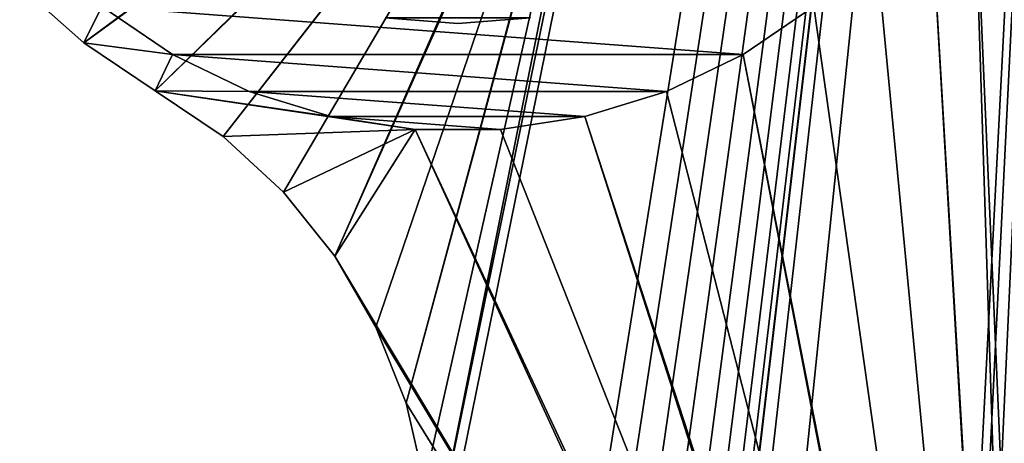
# Model space of a CAD drawing. Header units: inches. Extents: x -9.1 to 9.1, y 0 to 18.8.
# Tile 237 of 256: x 8.433 to 8.864, y 9.339 to 9.525. Entities that reach past the tile are written whole.
import ezdxf

# ---------------------------------------------------------------- set-up
doc = ezdxf.new("R2010")
doc.units = ezdxf.units.IN
doc.header["$LTSCALE"] = 65.185185
doc.header["$MEASUREMENT"] = 0
for name, color, linetype in [('209', 7, 'CONTINUOUS'), ('210', 7, 'CONTINUOUS'), ('26', 7, 'CONTINUOUS'), ('30', 7, 'CONTINUOUS'), ('399', 7, 'CONTINUOUS'), ('400', 7, 'CONTINUOUS'), ('402', 7, 'CONTINUOUS'), ('62', 7, 'CONTINUOUS'), ('63', 7, 'CONTINUOUS')]:
    doc.layers.add(name, color=color, linetype=linetype)

msp = doc.modelspace()

# ---------------------------------------------------------------- linework, layer by layer
at = {"layer": '209', "color": 252, "linetype": 'Continuous', "true_color": 0x969696}
for points in [[(8.5, 9.50949, 6.407), (8.46913, 9.53054, 6.407), (8.75, 9.50949, 6.407), (8.5, 9.50949, 6.407)], [(8.75, 9.50949, 6.407), (8.46913, 9.53054, 6.407), (8.78087, 9.53054, 6.407), (8.75, 9.50949, 6.407)], [(8.53366, 9.49328, 6.407), (8.5, 9.50949, 6.407), (8.71634, 9.49328, 6.407), (8.53366, 9.49328, 6.407)], [(8.71634, 9.49328, 6.407), (8.5, 9.50949, 6.407), (8.75, 9.50949, 6.407), (8.71634, 9.49328, 6.407)], [(8.56937, 9.48227, 6.407), (8.53366, 9.49328, 6.407), (8.68063, 9.48227, 6.407), (8.56937, 9.48227, 6.407)], [(8.68063, 9.48227, 6.407), (8.53366, 9.49328, 6.407), (8.71634, 9.49328, 6.407), (8.68063, 9.48227, 6.407)], [(8.60632, 9.4767, 6.407), (8.56937, 9.48227, 6.407), (8.64368, 9.4767, 6.407), (8.60632, 9.4767, 6.407)], [(8.64368, 9.4767, 6.407), (8.56937, 9.48227, 6.407), (8.68063, 9.48227, 6.407), (8.64368, 9.4767, 6.407)]]:
    msp.add_3dface(points, dxfattribs=at)
at = {"layer": '210', "color": 252, "linetype": 'Continuous', "true_color": 0x969696}
for points in [[(8.5, 9.50949, 6.532), (8.46913, 9.53054, 6.532), (8.5, 9.50949, 6.407), (8.5, 9.50949, 6.532)], [(8.46913, 9.53054, 6.532), (8.46913, 9.53054, 6.407), (8.5, 9.50949, 6.407), (8.46913, 9.53054, 6.532)], [(8.78087, 9.53054, 6.532), (8.75, 9.50949, 6.532), (8.75, 9.50949, 6.407), (8.78087, 9.53054, 6.532)], [(8.78087, 9.53054, 6.532), (8.75, 9.50949, 6.407), (8.78087, 9.53054, 6.407), (8.78087, 9.53054, 6.532)], [(8.53367, 9.49328, 6.532), (8.5, 9.50949, 6.532), (8.53366, 9.49328, 6.407), (8.53367, 9.49328, 6.532)], [(8.5, 9.50949, 6.532), (8.5, 9.50949, 6.407), (8.53366, 9.49328, 6.407), (8.5, 9.50949, 6.532)], [(8.75, 9.50949, 6.532), (8.71633, 9.49328, 6.532), (8.71634, 9.49328, 6.407), (8.75, 9.50949, 6.532)], [(8.75, 9.50949, 6.532), (8.71634, 9.49328, 6.407), (8.75, 9.50949, 6.407), (8.75, 9.50949, 6.532)], [(8.53367, 9.49328, 6.532), (8.53366, 9.49328, 6.407), (8.56937, 9.48227, 6.407), (8.53367, 9.49328, 6.532)], [(8.56937, 9.48227, 6.532), (8.53367, 9.49328, 6.532), (8.56937, 9.48227, 6.407), (8.56937, 9.48227, 6.532)], [(8.71633, 9.49328, 6.532), (8.68063, 9.48227, 6.532), (8.68063, 9.48227, 6.407), (8.71633, 9.49328, 6.532)], [(8.71633, 9.49328, 6.532), (8.68063, 9.48227, 6.407), (8.71634, 9.49328, 6.407), (8.71633, 9.49328, 6.532)], [(8.60632, 9.4767, 6.532), (8.56937, 9.48227, 6.532), (8.60632, 9.4767, 6.407), (8.60632, 9.4767, 6.532)], [(8.56937, 9.48227, 6.532), (8.56937, 9.48227, 6.407), (8.60632, 9.4767, 6.407), (8.56937, 9.48227, 6.532)], [(8.68063, 9.48227, 6.532), (8.64368, 9.4767, 6.532), (8.68063, 9.48227, 6.407), (8.68063, 9.48227, 6.532)], [(8.64368, 9.4767, 6.532), (8.64368, 9.4767, 6.407), (8.68063, 9.48227, 6.407), (8.64368, 9.4767, 6.532)], [(8.64368, 9.4767, 6.532), (8.60632, 9.4767, 6.532), (8.64368, 9.4767, 6.407), (8.64368, 9.4767, 6.532)], [(8.60632, 9.4767, 6.532), (8.60632, 9.4767, 6.407), (8.64368, 9.4767, 6.407), (8.60632, 9.4767, 6.532)]]:
    msp.add_3dface(points, dxfattribs=at)
at = {"layer": '26', "color": 253, "linetype": 'Continuous', "true_color": 0xaab4c3}
for points in [[(8.61037, 9.2502, 6.625), (8.932, 10.83264, 6.625), (8.61307, 9.286, 6.625), (8.61037, 9.2502, 6.625)], [(8.932, 10.83264, 6.625), (8.61037, 9.2502, 6.625), (8.625, 8.9207, 6.625), (8.932, 10.83264, 6.625)], [(8.61307, 9.286, 6.625), (8.932, 10.83264, 6.625), (8.69827, 9.71143, 6.625), (8.61307, 9.286, 6.625)], [(8.63957, 8.91927, 6.625), (8.932, 10.83264, 6.625), (8.625, 8.9207, 6.625), (8.63957, 8.91927, 6.625)], [(8.65359, 8.91502, 6.625), (8.932, 10.83264, 6.625), (8.63957, 8.91927, 6.625), (8.65359, 8.91502, 6.625)], [(8.6665, 8.90811, 6.625), (8.932, 10.83264, 6.625), (8.65359, 8.91502, 6.625), (8.6665, 8.90811, 6.625)], [(8.67192, 8.30586, 6.625), (8.932, 10.83264, 6.625), (8.65374, 8.36944, 6.625), (8.67192, 8.30586, 6.625)], [(8.65374, 8.36944, 6.625), (8.932, 10.83264, 6.625), (8.69827, 8.83143, 6.625), (8.65374, 8.36944, 6.625)], [(8.67782, 8.89882, 6.625), (8.932, 10.83264, 6.625), (8.6665, 8.90811, 6.625), (8.67782, 8.89882, 6.625)], [(8.77695, 7.83703, 6.625), (8.932, 10.83264, 6.625), (8.67192, 8.30586, 6.625), (8.77695, 7.83703, 6.625)], [(8.68711, 8.8875, 6.625), (8.932, 10.83264, 6.625), (8.67782, 8.89882, 6.625), (8.68711, 8.8875, 6.625)], [(8.69402, 8.87459, 6.625), (8.932, 10.83264, 6.625), (8.68711, 8.8875, 6.625), (8.69402, 8.87459, 6.625)], [(8.69827, 8.86057, 6.625), (8.932, 10.83264, 6.625), (8.69402, 8.87459, 6.625), (8.69827, 8.86057, 6.625)], [(8.69827, 8.83143, 6.625), (8.932, 10.83264, 6.625), (8.6997, 8.846, 6.625), (8.69827, 8.83143, 6.625)], [(8.6997, 8.846, 6.625), (8.932, 10.83264, 6.625), (8.69827, 8.86057, 6.625), (8.6997, 8.846, 6.625)], [(8.78328, 7.81693, 6.625), (8.932, 10.83264, 6.625), (8.77695, 7.83703, 6.625), (8.78328, 7.81693, 6.625)], [(8.79289, 7.79818, 6.625), (8.932, 10.83264, 6.625), (8.78328, 7.81693, 6.625), (8.79289, 7.79818, 6.625)], [(8.80551, 7.7813, 6.625), (8.932, 10.83264, 6.625), (8.79289, 7.79818, 6.625), (8.80551, 7.7813, 6.625)], [(8.8208, 7.76679, 6.625), (8.932, 10.83264, 6.625), (8.80551, 7.7813, 6.625), (8.8208, 7.76679, 6.625)], [(8.8383, 7.75505, 6.625), (8.932, 10.83264, 6.625), (8.8208, 7.76679, 6.625), (8.8383, 7.75505, 6.625)], [(8.85752, 7.74642, 6.625), (8.932, 10.83264, 6.625), (8.8383, 7.75505, 6.625), (8.85752, 7.74642, 6.625)], [(8.87793, 7.74114, 6.625), (8.932, 10.83264, 6.625), (8.85752, 7.74642, 6.625), (8.87793, 7.74114, 6.625)], [(8.60234, 9.3568, 6.625), (8.61037, 9.3218, 6.625), (8.69827, 9.71143, 6.625), (8.60234, 9.3568, 6.625)], [(8.69402, 9.69741, 6.625), (8.60234, 9.3568, 6.625), (8.69827, 9.71143, 6.625), (8.69402, 9.69741, 6.625)], [(8.61037, 9.3218, 6.625), (8.61307, 9.286, 6.625), (8.69827, 9.71143, 6.625), (8.61037, 9.3218, 6.625)], [(8.57113, 9.42125, 6.625), (8.58916, 9.3902, 6.625), (8.69402, 9.69741, 6.625), (8.57113, 9.42125, 6.625)], [(8.68711, 9.6845, 6.625), (8.57113, 9.42125, 6.625), (8.69402, 9.69741, 6.625), (8.68711, 9.6845, 6.625)], [(8.58916, 9.3902, 6.625), (8.60234, 9.3568, 6.625), (8.69402, 9.69741, 6.625), (8.58916, 9.3902, 6.625)], [(8.52223, 9.47356, 6.625), (8.54865, 9.44925, 6.625), (8.68711, 9.6845, 6.625), (8.52223, 9.47356, 6.625)], [(8.67782, 9.67318, 6.625), (8.52223, 9.47356, 6.625), (8.68711, 9.6845, 6.625), (8.67782, 9.67318, 6.625)], [(8.54865, 9.44925, 6.625), (8.57113, 9.42125, 6.625), (8.68711, 9.6845, 6.625), (8.54865, 9.44925, 6.625)], [(8.49246, 9.49364, 6.625), (8.52223, 9.47356, 6.625), (8.67782, 9.67318, 6.625), (8.49246, 9.49364, 6.625)], [(8.6665, 9.66389, 6.625), (8.49246, 9.49364, 6.625), (8.67782, 9.67318, 6.625), (8.6665, 9.66389, 6.625)], [(8.46119, 9.51453, 6.625), (8.49246, 9.49364, 6.625), (8.6665, 9.66389, 6.625), (8.46119, 9.51453, 6.625)], [(8.65359, 9.65698, 6.625), (8.46119, 9.51453, 6.625), (8.6665, 9.66389, 6.625), (8.65359, 9.65698, 6.625)], [(8.43315, 9.53959, 6.625), (8.46119, 9.51453, 6.625), (8.65359, 9.65698, 6.625), (8.43315, 9.53959, 6.625)]]:
    msp.add_3dface(points, dxfattribs=at)
at = {"layer": '30', "color": 253, "linetype": 'Continuous', "true_color": 0xaab4c3}
for points in [[(8.87793, 10.83086, 6.532), (8.932, 7.73936, 6.532), (8.85752, 10.82558, 6.532), (8.87793, 10.83086, 6.532)], [(8.85752, 10.82558, 6.532), (8.932, 7.73936, 6.532), (8.875, 9.726, 6.532), (8.85752, 10.82558, 6.532)], [(8.87221, 9.68874, 6.532), (8.932, 7.73936, 6.532), (8.86389, 9.65231, 6.532), (8.87221, 9.68874, 6.532)], [(8.86389, 9.65231, 6.532), (8.932, 7.73936, 6.532), (8.85024, 9.61753, 6.532), (8.86389, 9.65231, 6.532)], [(8.85024, 9.61753, 6.532), (8.875, 8.846, 6.532), (8.83156, 9.58517, 6.532), (8.85024, 9.61753, 6.532)], [(8.932, 7.73936, 6.532), (8.875, 8.846, 6.532), (8.85024, 9.61753, 6.532), (8.932, 7.73936, 6.532)], [(8.83156, 9.58517, 6.532), (8.87221, 8.88326, 6.532), (8.80826, 9.55596, 6.532), (8.83156, 9.58517, 6.532)], [(8.875, 8.846, 6.532), (8.87221, 8.88326, 6.532), (8.83156, 9.58517, 6.532), (8.875, 8.846, 6.532)], [(8.80826, 9.55596, 6.532), (8.87221, 8.88326, 6.532), (8.78087, 9.53054, 6.532), (8.80826, 9.55596, 6.532)], [(8.46119, 9.51453, 6.532), (8.43315, 9.53959, 6.532), (8.46913, 9.53054, 6.532), (8.46119, 9.51453, 6.532)], [(8.5, 9.50949, 6.532), (8.46119, 9.51453, 6.532), (8.46913, 9.53054, 6.532), (8.5, 9.50949, 6.532)], [(8.78087, 9.53054, 6.532), (8.87221, 8.88326, 6.532), (8.75, 9.50949, 6.532), (8.78087, 9.53054, 6.532)], [(8.49246, 9.49364, 6.532), (8.46119, 9.51453, 6.532), (8.5, 9.50949, 6.532), (8.49246, 9.49364, 6.532)], [(8.53367, 9.49328, 6.532), (8.49246, 9.49364, 6.532), (8.5, 9.50949, 6.532), (8.53367, 9.49328, 6.532)], [(8.75, 9.50949, 6.532), (8.86389, 8.91969, 6.532), (8.71633, 9.49328, 6.532), (8.75, 9.50949, 6.532)], [(8.87221, 8.88326, 6.532), (8.86389, 8.91969, 6.532), (8.75, 9.50949, 6.532), (8.87221, 8.88326, 6.532)], [(8.52223, 9.47356, 6.532), (8.49246, 9.49364, 6.532), (8.60632, 9.4767, 6.532), (8.52223, 9.47356, 6.532)], [(8.60632, 9.4767, 6.532), (8.49246, 9.49364, 6.532), (8.56937, 9.48227, 6.532), (8.60632, 9.4767, 6.532)], [(8.56937, 9.48227, 6.532), (8.49246, 9.49364, 6.532), (8.53367, 9.49328, 6.532), (8.56937, 9.48227, 6.532)], [(8.71633, 9.49328, 6.532), (8.86389, 8.91969, 6.532), (8.68063, 9.48227, 6.532), (8.71633, 9.49328, 6.532)], [(8.68063, 9.48227, 6.532), (8.85024, 8.95447, 6.532), (8.64368, 9.4767, 6.532), (8.68063, 9.48227, 6.532)], [(8.86389, 8.91969, 6.532), (8.85024, 8.95447, 6.532), (8.68063, 9.48227, 6.532), (8.86389, 8.91969, 6.532)], [(8.54865, 9.44925, 6.532), (8.52223, 9.47356, 6.532), (8.60632, 9.4767, 6.532), (8.54865, 9.44925, 6.532)], [(8.57113, 9.42125, 6.532), (8.54865, 9.44925, 6.532), (8.60632, 9.4767, 6.532), (8.57113, 9.42125, 6.532)], [(8.83156, 8.98683, 6.532), (8.57113, 9.42125, 6.532), (8.60632, 9.4767, 6.532), (8.83156, 8.98683, 6.532)], [(8.85024, 8.95447, 6.532), (8.83156, 8.98683, 6.532), (8.60632, 9.4767, 6.532), (8.85024, 8.95447, 6.532)], [(8.64368, 9.4767, 6.532), (8.85024, 8.95447, 6.532), (8.60632, 9.4767, 6.532), (8.64368, 9.4767, 6.532)], [(8.58916, 9.3902, 6.532), (8.57113, 9.42125, 6.532), (8.83156, 8.98683, 6.532), (8.58916, 9.3902, 6.532)], [(8.60234, 9.3568, 6.532), (8.58916, 9.3902, 6.532), (8.83156, 8.98683, 6.532), (8.60234, 9.3568, 6.532)], [(8.61037, 9.3218, 6.532), (8.60234, 9.3568, 6.532), (8.83156, 8.98683, 6.532), (8.61037, 9.3218, 6.532)]]:
    msp.add_3dface(points, dxfattribs=at)
at = {"layer": '399', "color": 252, "linetype": 'Continuous', "true_color": 0x969696}
msp.add_3dface([(8.625, 9.523, 6.319), (8.65676, 9.5255, 6.319), (8.59324, 9.5255, 6.319), (8.625, 9.523, 6.319)], dxfattribs=at)
at = {"layer": '400', "color": 252, "linetype": 'Continuous', "true_color": 0x969696}
msp.add_3dface([(8.625, 9.523, 6.294), (8.59324, 9.5255, 6.294), (8.65676, 9.5255, 6.294), (8.625, 9.523, 6.294)], dxfattribs=at)
at = {"layer": '402', "color": 252, "linetype": 'Continuous', "true_color": 0x969696}
for points in [[(8.625, 9.523, 6.319), (8.59324, 9.5255, 6.319), (8.625, 9.523, 6.294), (8.625, 9.523, 6.319)], [(8.59324, 9.5255, 6.319), (8.59324, 9.5255, 6.294), (8.625, 9.523, 6.294), (8.59324, 9.5255, 6.319)], [(8.65676, 9.5255, 6.319), (8.625, 9.523, 6.319), (8.65676, 9.5255, 6.294), (8.65676, 9.5255, 6.319)], [(8.625, 9.523, 6.319), (8.625, 9.523, 6.294), (8.65676, 9.5255, 6.294), (8.625, 9.523, 6.319)]]:
    msp.add_3dface(points, dxfattribs=at)
at = {"layer": '62', "color": 253, "linetype": 'Continuous', "true_color": 0xaab4c3}
for points in [[(8.52223, 9.47356, 6.625), (8.49246, 9.49364, 6.625), (8.52223, 9.47356, 6.532), (8.52223, 9.47356, 6.625)], [(8.49246, 9.49364, 6.625), (8.49246, 9.49364, 6.532), (8.52223, 9.47356, 6.532), (8.49246, 9.49364, 6.625)], [(8.54865, 9.44925, 6.625), (8.52223, 9.47356, 6.625), (8.54865, 9.44925, 6.532), (8.54865, 9.44925, 6.625)], [(8.52223, 9.47356, 6.625), (8.52223, 9.47356, 6.532), (8.54865, 9.44925, 6.532), (8.52223, 9.47356, 6.625)], [(8.57113, 9.42125, 6.625), (8.54865, 9.44925, 6.625), (8.57113, 9.42125, 6.532), (8.57113, 9.42125, 6.625)], [(8.54865, 9.44925, 6.625), (8.54865, 9.44925, 6.532), (8.57113, 9.42125, 6.532), (8.54865, 9.44925, 6.625)], [(8.58916, 9.3902, 6.625), (8.57113, 9.42125, 6.625), (8.58916, 9.3902, 6.532), (8.58916, 9.3902, 6.625)], [(8.57113, 9.42125, 6.625), (8.57113, 9.42125, 6.532), (8.58916, 9.3902, 6.532), (8.57113, 9.42125, 6.625)], [(8.60234, 9.3568, 6.625), (8.58916, 9.3902, 6.625), (8.60234, 9.3568, 6.532), (8.60234, 9.3568, 6.625)], [(8.58916, 9.3902, 6.625), (8.58916, 9.3902, 6.532), (8.60234, 9.3568, 6.532), (8.58916, 9.3902, 6.625)], [(8.61037, 9.3218, 6.625), (8.60234, 9.3568, 6.625), (8.61037, 9.3218, 6.532), (8.61037, 9.3218, 6.625)], [(8.60234, 9.3568, 6.625), (8.60234, 9.3568, 6.532), (8.61037, 9.3218, 6.532), (8.60234, 9.3568, 6.625)]]:
    msp.add_3dface(points, dxfattribs=at)
at = {"layer": '63', "color": 253, "linetype": 'Continuous', "true_color": 0xaab4c3}
for points in [[(8.46119, 9.51453, 6.625), (8.43315, 9.53959, 6.625), (8.46119, 9.51453, 6.532), (8.46119, 9.51453, 6.625)], [(8.43315, 9.53959, 6.625), (8.43315, 9.53959, 6.532), (8.46119, 9.51453, 6.532), (8.43315, 9.53959, 6.625)], [(8.49246, 9.49364, 6.625), (8.46119, 9.51453, 6.625), (8.49246, 9.49364, 6.532), (8.49246, 9.49364, 6.625)], [(8.46119, 9.51453, 6.625), (8.46119, 9.51453, 6.532), (8.49246, 9.49364, 6.532), (8.46119, 9.51453, 6.625)]]:
    msp.add_3dface(points, dxfattribs=at)

doc.saveas('drawing.dxf')
